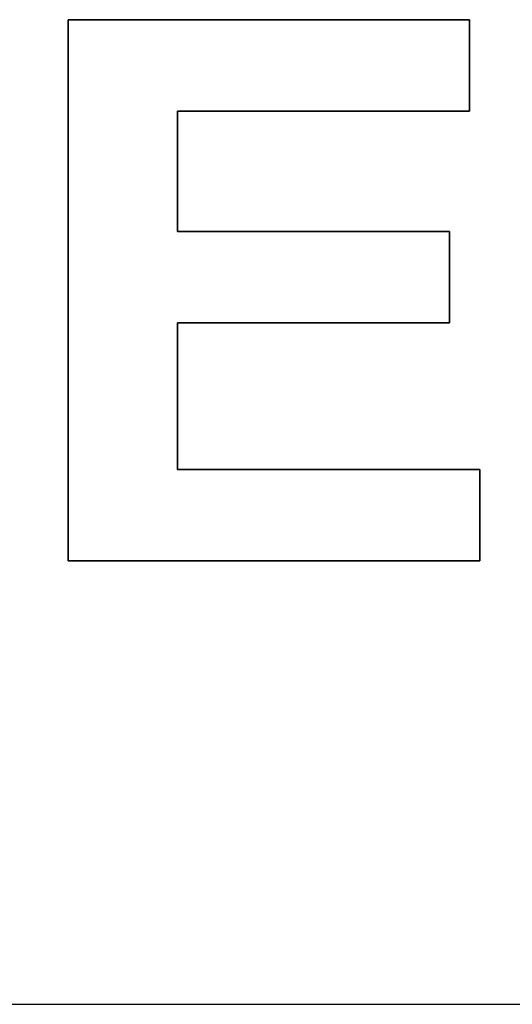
# Model space of a CAD drawing. Extents: x -4.2 to 4.1, y -6.8 to 5.8.
# Tile 114 of 214: x -1.152 to -1.038, y -4.227 to -4. Entities that reach past the tile are written whole.
import ezdxf

# ---------------------------------------------------------------- set-up
doc = ezdxf.new("R2010")
doc.units = 0
doc.layers.get('0').update_dxf_attribs({"linetype": 'CONTINUOUS'})

# ---------------------------------------------------------------- blocks, each defined once
blk = doc.blocks.new('*U1')
for p, q in [((-1.14073, -4.12462, 4.435), (-1.14073, -3.99962, 4.435)), ((-1.14073, -3.99962, 4.435), (-1.04803, -3.99962, 4.435)), ((-1.14073, -3.99962, 4.4349), (-1.14073, -4.12462, 4.4349)), ((-1.04803, -3.99962, 4.4349), (-1.14073, -3.99962, 4.4349)), ((-1.04803, -3.99962, 4.435), (-1.04803, -4.02077, 4.435)), ((-1.04803, -4.02077, 4.4349), (-1.04803, -3.99962, 4.4349)), ((-1.04803, -4.02077, 4.435), (-1.11548, -4.02077, 4.435)), ((-1.11548, -4.02077, 4.435), (-1.11548, -4.0485, 4.435)), ((-1.11548, -4.02077, 4.4349), (-1.04803, -4.02077, 4.4349)), ((-1.11548, -4.0485, 4.4349), (-1.11548, -4.02077, 4.4349)), ((-1.11548, -4.0485, 4.435), (-1.05269, -4.0485, 4.435)), ((-1.05269, -4.0485, 4.4349), (-1.11548, -4.0485, 4.4349)), ((-1.05269, -4.0485, 4.435), (-1.05269, -4.06965, 4.435)), ((-1.05269, -4.06965, 4.4349), (-1.05269, -4.0485, 4.4349)), ((-1.11548, -4.06965, 4.435), (-1.11548, -4.10347, 4.435)), ((-1.05269, -4.06965, 4.435), (-1.11548, -4.06965, 4.435)), ((-1.11548, -4.10347, 4.4349), (-1.11548, -4.06965, 4.4349)), ((-1.11548, -4.06965, 4.4349), (-1.05269, -4.06965, 4.4349)), ((-1.11548, -4.10347, 4.435), (-1.04564, -4.10347, 4.435)), ((-1.04564, -4.10347, 4.4349), (-1.11548, -4.10347, 4.4349)), ((-1.04564, -4.10347, 4.435), (-1.04564, -4.12462, 4.435)), ((-1.04564, -4.12462, 4.4349), (-1.04564, -4.10347, 4.4349)), ((-1.04564, -4.12462, 4.435), (-1.14073, -4.12462, 4.435)), ((-1.14073, -4.12462, 4.4349), (-1.04564, -4.12462, 4.4349)), ((-3.0075, -4.227, 4.435), (0.7425, -4.227, 4.435)), ((-3.0075, -4.227, 4.4349), (0.7425, -4.227, 4.4349))]:
    blk.add_line(p, q)
at = {"extrusion": (0, -1, 0)}
for p, q in [((-1.14073, -3.99962, 4.435), (-1.04803, -3.99962, 4.435)), ((-1.14073, -3.99962, 4.435), (-1.14073, -3.99962, 4.4349)), ((-1.04803, -3.99962, 4.4349), (-1.14073, -3.99962, 4.4349)), ((-1.04803, -3.99962, 4.435), (-1.04803, -3.99962, 4.4349)), ((-1.11548, -4.0485, 4.435), (-1.05269, -4.0485, 4.435)), ((-1.11548, -4.0485, 4.435), (-1.11548, -4.0485, 4.4349)), ((-1.05269, -4.0485, 4.4349), (-1.11548, -4.0485, 4.4349)), ((-1.05269, -4.0485, 4.435), (-1.05269, -4.0485, 4.4349)), ((-1.11548, -4.10347, 4.435), (-1.04564, -4.10347, 4.435)), ((-1.11548, -4.10347, 4.435), (-1.11548, -4.10347, 4.4349)), ((-1.04564, -4.10347, 4.4349), (-1.11548, -4.10347, 4.4349)), ((-1.04564, -4.10347, 4.435), (-1.04564, -4.10347, 4.4349)), ((-3.0075, -4.227, 4.4349), (0.7425, -4.227, 4.4349)), ((-3.0075, -4.227, 4.435), (0.7425, -4.227, 4.435))]:
    blk.add_line(p, q, dxfattribs=at)
at = {"extrusion": (1, 0, 0)}
for p, q in [((-1.14073, -4.12462, 4.435), (-1.14073, -3.99962, 4.435)), ((-1.14073, -3.99962, 4.435), (-1.14073, -3.99962, 4.4349)), ((-1.14073, -3.99962, 4.4349), (-1.14073, -4.12462, 4.4349)), ((-1.14073, -4.12462, 4.435), (-1.14073, -4.12462, 4.4349))]:
    blk.add_line(p, q, dxfattribs=at)
at = {"extrusion": (-1, 0, 0)}
for p, q in [((-1.04803, -3.99962, 4.435), (-1.04803, -4.02077, 4.435)), ((-1.04803, -3.99962, 4.435), (-1.04803, -3.99962, 4.4349)), ((-1.04803, -4.02077, 4.4349), (-1.04803, -3.99962, 4.4349)), ((-1.11548, -4.02077, 4.435), (-1.11548, -4.0485, 4.435)), ((-1.11548, -4.02077, 4.435), (-1.11548, -4.02077, 4.4349)), ((-1.11548, -4.0485, 4.4349), (-1.11548, -4.02077, 4.4349)), ((-1.04803, -4.02077, 4.435), (-1.04803, -4.02077, 4.4349)), ((-1.11548, -4.0485, 4.435), (-1.11548, -4.0485, 4.4349)), ((-1.05269, -4.0485, 4.435), (-1.05269, -4.06965, 4.435)), ((-1.05269, -4.0485, 4.435), (-1.05269, -4.0485, 4.4349)), ((-1.05269, -4.06965, 4.4349), (-1.05269, -4.0485, 4.4349)), ((-1.11548, -4.06965, 4.435), (-1.11548, -4.10347, 4.435)), ((-1.11548, -4.06965, 4.435), (-1.11548, -4.06965, 4.4349)), ((-1.11548, -4.10347, 4.4349), (-1.11548, -4.06965, 4.4349)), ((-1.05269, -4.06965, 4.435), (-1.05269, -4.06965, 4.4349)), ((-1.11548, -4.10347, 4.435), (-1.11548, -4.10347, 4.4349)), ((-1.04564, -4.10347, 4.435), (-1.04564, -4.12462, 4.435)), ((-1.04564, -4.10347, 4.435), (-1.04564, -4.10347, 4.4349)), ((-1.04564, -4.12462, 4.4349), (-1.04564, -4.10347, 4.4349)), ((-1.04564, -4.12462, 4.435), (-1.04564, -4.12462, 4.4349))]:
    blk.add_line(p, q, dxfattribs=at)
at = {"extrusion": (0, 1, 0)}
for p, q in [((-1.04803, -4.02077, 4.435), (-1.11548, -4.02077, 4.435)), ((-1.11548, -4.02077, 4.435), (-1.11548, -4.02077, 4.4349)), ((-1.11548, -4.02077, 4.4349), (-1.04803, -4.02077, 4.4349)), ((-1.04803, -4.02077, 4.435), (-1.04803, -4.02077, 4.4349)), ((-1.05269, -4.06965, 4.435), (-1.11548, -4.06965, 4.435)), ((-1.11548, -4.06965, 4.435), (-1.11548, -4.06965, 4.4349)), ((-1.11548, -4.06965, 4.4349), (-1.05269, -4.06965, 4.4349)), ((-1.05269, -4.06965, 4.435), (-1.05269, -4.06965, 4.4349)), ((-1.04564, -4.12462, 4.435), (-1.14073, -4.12462, 4.435)), ((-1.14073, -4.12462, 4.435), (-1.14073, -4.12462, 4.4349)), ((-1.14073, -4.12462, 4.4349), (-1.04564, -4.12462, 4.4349)), ((-1.04564, -4.12462, 4.435), (-1.04564, -4.12462, 4.4349))]:
    blk.add_line(p, q, dxfattribs=at)

msp = doc.modelspace()

# ---------------------------------------------------------------- block references
msp.add_blockref('*U1', (0, 0))

doc.saveas('drawing.dxf')
